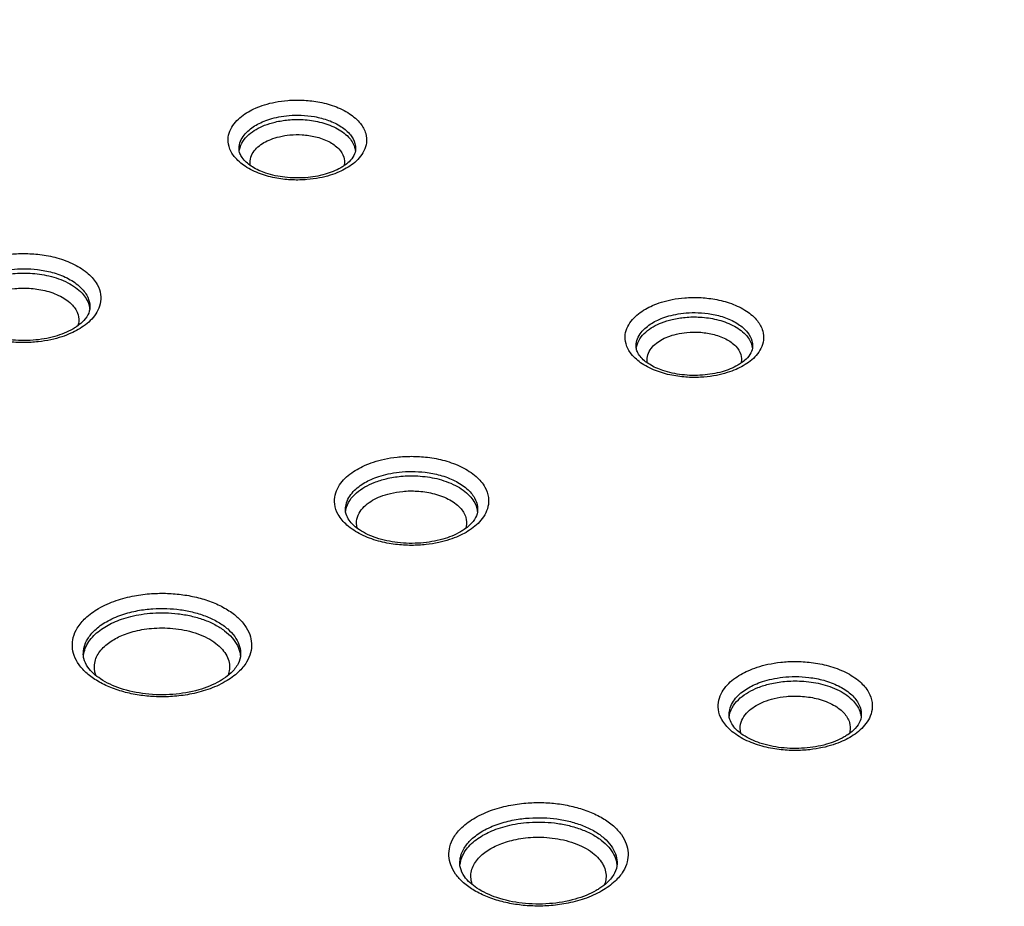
# Model space of a CAD drawing. Header units: inches. Extents: x 0 to 34, y 0 to 22.
# Tile 8 of 60: x 5.897 to 6.211, y 14.086 to 14.368. Entities that reach past the tile are written whole.
import ezdxf

# ---------------------------------------------------------------- set-up
doc = ezdxf.new("R2010")
doc.units = ezdxf.units.IN
doc.header["$LTSCALE"] = 1.87
doc.header["$MEASUREMENT"] = 0
doc.layers.get('0').update_dxf_attribs({"linetype": 'CONTINUOUS'})

msp = doc.modelspace()

# ---------------------------------------------------------------- linework, layer by layer
at = {"color": 7, "linetype": 'CONTINUOUS'}
for p, q in [((5.96662, 14.32693), (5.96662, 14.32696)), ((6.09329, 14.26397), (6.09329, 14.26401)), ((6.00055, 14.21185), (6.00055, 14.21189)), ((6.12297, 14.14644), (6.12297, 14.14648))]:
    msp.add_line(p, q, dxfattribs=at)
for points, knots in [([(6.04102, 14.49199), (6.12928, 14.45324), (6.30388, 14.37317), (6.55946, 14.24525), (6.7257, 14.15448), (6.80708, 14.10803)], [0, 0, 0, 0, 0.337334, 0.672069, 1, 1, 1, 1]), ([(6.0379, 14.4852), (6.12721, 14.44602), (6.30287, 14.36552), (6.55584, 14.2389), (6.7186, 14.15019), (6.79654, 14.10588)], [0, 0, 0, 0, 0.344816, 0.682995, 1, 1, 1, 1]), ([(6.79128, 14.10223), (6.7094, 14.14897), (6.54219, 14.24022), (6.29009, 14.36619), (6.11962, 14.44434), (6.03603, 14.48111)], [0, 0, 0, 0, 0.334577, 0.675882, 1, 1, 1, 1]), ([(5.99881, 14.47887), (6.10435, 14.43215), (6.31112, 14.33565), (6.61117, 14.17991), (6.89671, 14.01527), (7.16689, 13.84221), (7.33874, 13.7198), (7.42178, 13.65726)], [0, 0, 0, 0, 0.210285, 0.415611, 0.615769, 0.810602, 1, 1, 1, 1]), ([(6.79225, 14.10402), (6.71121, 14.15024), (6.54478, 14.24104), (6.29745, 14.36463), (6.13101, 14.44111), (6.05151, 14.47622)], [0, 0, 0, 0, 0.33751, 0.685628, 1, 1, 1, 1]), ([(6.78694, 14.09472), (6.73715, 14.12352), (6.58817, 14.20736), (6.34299, 14.33462), (6.14499, 14.42751), (6.04893, 14.47047)], [0, 0, 0, 0, 0.20825, 0.618949, 1, 1, 1, 1]), ([(5.96959, 14.33889), (5.97033, 14.33931), (5.972, 14.34015), (5.97486, 14.3412), (5.9783, 14.34205), (5.98232, 14.34259), (5.98688, 14.34268), (5.99189, 14.34216), (5.99705, 14.34082), (6.00176, 14.33857), (6.00436, 14.33636), (6.00532, 14.33514)], [0, 0, 0, 0, 0.067148, 0.14601, 0.238001, 0.343904, 0.463049, 0.594595, 0.737314, 0.878682, 1, 1, 1, 1]), ([(5.9734, 14.31909), (5.9717, 14.31971), (5.96865, 14.32116), (5.96512, 14.32417), (5.96324, 14.32752), (5.96298, 14.3307), (5.96383, 14.3334), (5.96538, 14.33564), (5.96734, 14.33746), (5.96882, 14.33844), (5.96959, 14.33889)], [0, 0, 0, 0, 0.198002, 0.367923, 0.500651, 0.608477, 0.707688, 0.805638, 0.903389, 1, 1, 1, 1]), ([(5.97206, 14.33465), (5.97269, 14.33501), (5.97409, 14.33571), (5.9765, 14.33659), (5.97939, 14.33731), (5.98277, 14.33777), (5.98661, 14.33785), (5.99083, 14.3374), (5.99517, 14.33628), (5.99914, 14.33439), (6.00212, 14.33185), (6.00359, 14.32921), (6.0038, 14.32755), (6.00379, 14.32693)], [0, 0, 0, 0, 0.058238, 0.126631, 0.206409, 0.29825, 0.401566, 0.515619, 0.639444, 0.762225, 0.867574, 0.949772, 1, 1, 1, 1]), ([(5.97208, 14.33327), (5.97294, 14.33377), (5.97492, 14.3347), (5.97834, 14.33574), (5.98248, 14.3364), (5.98725, 14.33648), (5.99242, 14.33575), (5.99743, 14.33402), (6.00144, 14.33131), (6.00324, 14.3286), (6.0036, 14.32713), (6.00364, 14.32691)], [0, 0, 0, 0, 0.083045, 0.182662, 0.300005, 0.433602, 0.581465, 0.736529, 0.874824, 0.980881, 1, 1, 1, 1]), ([(6.00532, 14.33514), (6.00607, 14.33418), (6.00717, 14.33221), (6.00736, 14.32996), (6.00724, 14.32898)], [0, 0, 0, 0, 0.551762, 1, 1, 1, 1]), ([(5.96732, 14.32999), (5.96766, 14.33067), (5.96852, 14.33192), (5.97017, 14.33345), (5.97142, 14.33428), (5.97206, 14.33465)], [0, 0, 0, 0, 0.335086, 0.66949, 1, 1, 1, 1]), ([(5.96781, 14.32944), (5.96834, 14.33024), (5.96965, 14.33168), (5.97124, 14.33279), (5.97208, 14.33327)], [0, 0, 0, 0, 0.496331, 1, 1, 1, 1]), ([(5.96662, 14.32696), (5.96661, 14.32724), (5.96667, 14.32829), (5.96699, 14.32931), (5.96732, 14.32999)], [0, 0, 0, 0, 0.269848, 1, 1, 1, 1]), ([(5.96672, 14.32661), (5.96673, 14.32668), (5.96689, 14.32769), (5.9673, 14.32864), (5.96781, 14.32944)], [0, 0, 0, 0, 0.069471, 1, 1, 1, 1]), ([(5.9703, 14.32164), (5.97013, 14.32235), (5.97007, 14.32388), (5.971, 14.32601), (5.97258, 14.32775), (5.97388, 14.32864), (5.97456, 14.32904)], [0, 0, 0, 0, 0.235831, 0.486594, 0.741404, 1, 1, 1, 1]), ([(5.97456, 14.32904), (5.97525, 14.32944), (5.97686, 14.33019), (5.97964, 14.33104), (5.983, 14.33157), (5.98687, 14.33164), (5.99107, 14.33104), (5.99386, 14.33008), (5.9952, 14.32939)], [0, 0, 0, 0, 0.11275, 0.24802, 0.40738, 0.588847, 0.789703, 1, 1, 1, 1]), ([(5.9952, 14.32939), (5.99639, 14.32878), (5.99838, 14.32744), (6.0002, 14.3247), (6.00033, 14.32271), (6.00016, 14.32184), (6.00014, 14.32177)], [0, 0, 0, 0, 0.411229, 0.72695, 0.978781, 1, 1, 1, 1]), ([(6.00724, 14.32898), (6.00713, 14.32808), (6.00658, 14.32633), (6.00503, 14.3241), (6.00372, 14.32288), (6.00302, 14.32232)], [0, 0, 0, 0, 0.336409, 0.668542, 1, 1, 1, 1]), ([(5.97086, 14.32131), (5.97073, 14.32139), (5.96948, 14.32219), (5.96794, 14.32347), (5.96705, 14.32514), (5.96688, 14.32561)], [0, 0, 0, 0, 0.079616, 0.746744, 1, 1, 1, 1]), ([(6.00379, 14.32693), (6.00378, 14.32625), (6.00331, 14.32472), (6.00231, 14.32353), (6.00169, 14.32294)], [0, 0, 0, 0, 0.442681, 1, 1, 1, 1]), ([(5.98783, 14.31786), (5.98563, 14.31769), (5.98134, 14.31777), (5.97558, 14.31898), (5.97221, 14.32047), (5.97086, 14.32131)], [0, 0, 0, 0, 0.376148, 0.729612, 1, 1, 1, 1]), ([(6.00083, 14.32085), (6.00008, 14.32042), (5.99841, 14.31959), (5.99666, 14.31894), (5.99569, 14.31864)], [0, 0, 0, 0, 0.459889, 1, 1, 1, 1]), ([(5.99228, 14.31778), (5.99095, 14.31753), (5.9881, 14.31714), (5.98353, 14.31705), (5.97852, 14.31758), (5.97512, 14.31846), (5.9734, 14.31909)], [0, 0, 0, 0, 0.212099, 0.450716, 0.714169, 1, 1, 1, 1]), ([(5.88053, 14.28951), (5.8813, 14.28995), (5.88301, 14.29081), (5.88592, 14.29192), (5.8894, 14.29285), (5.89346, 14.29351), (5.89809, 14.29376), (5.90321, 14.29345), (5.90864, 14.29241), (5.91395, 14.29046), (5.91841, 14.28763), (5.92137, 14.28423), (5.92262, 14.28076), (5.92252, 14.27858), (5.9223, 14.27762)], [0, 0, 0, 0, 0.052119, 0.112848, 0.183283, 0.264139, 0.355385, 0.456146, 0.565753, 0.680959, 0.787545, 0.874277, 0.941866, 1, 1, 1, 1]), ([(5.88301, 14.28527), (5.88366, 14.28565), (5.88513, 14.28639), (5.88763, 14.28734), (5.89061, 14.28814), (5.8941, 14.2887), (5.89807, 14.28892), (5.90246, 14.28865), (5.90712, 14.28776), (5.91167, 14.28609), (5.9155, 14.28366), (5.91803, 14.28075), (5.91894, 14.27823), (5.91901, 14.27688), (5.91901, 14.27651)], [0, 0, 0, 0, 0.053903, 0.116716, 0.189571, 0.273212, 0.367602, 0.471833, 0.585221, 0.704347, 0.814498, 0.904161, 0.974069, 1, 1, 1, 1]), ([(5.88303, 14.28389), (5.88399, 14.28445), (5.88621, 14.28549), (5.89006, 14.28668), (5.89474, 14.28744), (5.90017, 14.28754), (5.90609, 14.28671), (5.91184, 14.28472), (5.91642, 14.2816), (5.91845, 14.27846), (5.91883, 14.27677), (5.91887, 14.27649)], [0, 0, 0, 0, 0.081592, 0.179891, 0.296334, 0.429747, 0.578229, 0.734834, 0.873982, 0.979315, 1, 1, 1, 1]), ([(5.8855, 14.27966), (5.8863, 14.28012), (5.88815, 14.28099), (5.89137, 14.28198), (5.89528, 14.28261), (5.8998, 14.2827), (5.90474, 14.282), (5.90803, 14.28086), (5.90962, 14.28005)], [0, 0, 0, 0, 0.111027, 0.244804, 0.403288, 0.584908, 0.787067, 1, 1, 1, 1]), ([(6.09626, 14.27593), (6.097, 14.27636), (6.09867, 14.27719), (6.10153, 14.27824), (6.10497, 14.2791), (6.10899, 14.27964), (6.11355, 14.27973), (6.11856, 14.2792), (6.12372, 14.27786), (6.12843, 14.27562), (6.13197, 14.27261), (6.13384, 14.26926), (6.13403, 14.26701), (6.13391, 14.26603)], [0, 0, 0, 0, 0.057306, 0.124608, 0.203116, 0.293497, 0.395178, 0.507442, 0.629243, 0.749889, 0.853425, 0.9343, 1, 1, 1, 1]), ([(5.91342, 14.27726), (5.91423, 14.27637), (5.91544, 14.2745), (5.91556, 14.27206), (5.91527, 14.27092), (5.91521, 14.27072)], [0, 0, 0, 0, 0.506792, 0.910191, 1, 1, 1, 1]), ([(5.91901, 14.27651), (5.91899, 14.27569), (5.91844, 14.27389), (5.91726, 14.27248), (5.91654, 14.27179)], [0, 0, 0, 0, 0.451153, 1, 1, 1, 1]), ([(5.9223, 14.27762), (5.92209, 14.2767), (5.92137, 14.27496), (5.91968, 14.27272), (5.9183, 14.27149), (5.91757, 14.27093)], [0, 0, 0, 0, 0.336517, 0.669274, 1, 1, 1, 1]), ([(6.10007, 14.25613), (6.09837, 14.25675), (6.09532, 14.25821), (6.09179, 14.26121), (6.08991, 14.26457), (6.08965, 14.26775), (6.0905, 14.27045), (6.09205, 14.27268), (6.09401, 14.27451), (6.0955, 14.27549), (6.09626, 14.27593)], [0, 0, 0, 0, 0.198002, 0.367923, 0.500651, 0.608477, 0.707688, 0.805638, 0.903389, 1, 1, 1, 1]), ([(6.09873, 14.2717), (6.09936, 14.27206), (6.10076, 14.27276), (6.10317, 14.27364), (6.10606, 14.27436), (6.10944, 14.27482), (6.11328, 14.27489), (6.1175, 14.27445), (6.12184, 14.27332), (6.12581, 14.27143), (6.12879, 14.2689), (6.13026, 14.26626), (6.13048, 14.2646), (6.13046, 14.26397)], [0, 0, 0, 0, 0.058238, 0.126631, 0.206409, 0.29825, 0.401566, 0.515619, 0.639444, 0.762225, 0.867574, 0.949772, 1, 1, 1, 1]), ([(6.09875, 14.27032), (6.09961, 14.27081), (6.10159, 14.27174), (6.10501, 14.27279), (6.10915, 14.27345), (6.11392, 14.27352), (6.11909, 14.27279), (6.1241, 14.27106), (6.12811, 14.26836), (6.12991, 14.26564), (6.13027, 14.26418), (6.13031, 14.26395)], [0, 0, 0, 0, 0.083045, 0.182662, 0.300005, 0.433602, 0.581465, 0.736529, 0.874824, 0.980881, 1, 1, 1, 1]), ([(5.90088, 14.26603), (5.89841, 14.26584), (5.89359, 14.26593), (5.88691, 14.26733), (5.88296, 14.26912), (5.88131, 14.27021)], [0, 0, 0, 0, 0.364906, 0.708661, 1, 1, 1, 1]), ([(5.91531, 14.26943), (5.91454, 14.26899), (5.91283, 14.26813), (5.91104, 14.26744), (5.91006, 14.26712)], [0, 0, 0, 0, 0.461847, 1, 1, 1, 1]), ([(6.094, 14.26704), (6.09433, 14.26772), (6.09519, 14.26896), (6.09684, 14.2705), (6.09809, 14.27132), (6.09873, 14.2717)], [0, 0, 0, 0, 0.335086, 0.66949, 1, 1, 1, 1]), ([(6.09449, 14.26648), (6.09501, 14.26729), (6.09632, 14.26873), (6.09791, 14.26983), (6.09875, 14.27032)], [0, 0, 0, 0, 0.496331, 1, 1, 1, 1]), ([(5.9066, 14.26619), (5.90526, 14.26589), (5.90238, 14.26543), (5.89775, 14.26518), (5.89263, 14.26549), (5.8872, 14.26653), (5.8836, 14.26785), (5.88185, 14.26873)], [0, 0, 0, 0, 0.162467, 0.345813, 0.548276, 0.768513, 1, 1, 1, 1]), ([(6.09329, 14.26401), (6.09329, 14.26429), (6.09334, 14.26534), (6.09366, 14.26635), (6.094, 14.26704)], [0, 0, 0, 0, 0.269848, 1, 1, 1, 1]), ([(6.09339, 14.26366), (6.0934, 14.26373), (6.09356, 14.26474), (6.09397, 14.26569), (6.09449, 14.26648)], [0, 0, 0, 0, 0.069471, 1, 1, 1, 1]), ([(6.09697, 14.25869), (6.0968, 14.25939), (6.09674, 14.26093), (6.09767, 14.26305), (6.09925, 14.26479), (6.10055, 14.26569), (6.10123, 14.26608)], [0, 0, 0, 0, 0.235831, 0.486594, 0.741404, 1, 1, 1, 1]), ([(6.10123, 14.26608), (6.10192, 14.26648), (6.10353, 14.26724), (6.10631, 14.26809), (6.10967, 14.26862), (6.11354, 14.26868), (6.11774, 14.26809), (6.12053, 14.26712), (6.12187, 14.26644)], [0, 0, 0, 0, 0.11275, 0.24802, 0.40738, 0.588847, 0.789703, 1, 1, 1, 1]), ([(6.12187, 14.26644), (6.12306, 14.26583), (6.12505, 14.26449), (6.12687, 14.26174), (6.127, 14.25975), (6.12683, 14.25888), (6.12681, 14.25881)], [0, 0, 0, 0, 0.411229, 0.72695, 0.978781, 1, 1, 1, 1]), ([(6.13391, 14.26603), (6.1338, 14.26513), (6.13325, 14.26338), (6.1317, 14.26114), (6.13039, 14.25992), (6.12969, 14.25937)], [0, 0, 0, 0, 0.336409, 0.668542, 1, 1, 1, 1]), ([(6.13047, 14.26397), (6.13045, 14.26329), (6.12998, 14.26177), (6.12898, 14.26057), (6.12836, 14.25998)], [0, 0, 0, 0, 0.442681, 1, 1, 1, 1]), ([(5.55775, 14.25967), (5.67357, 14.18262), (5.82414, 14.08602), (5.9766, 13.99249), (6.01057, 13.97186)], [0, 0, 0, 0, 0.777788, 1, 1, 1, 1]), ([(6.09754, 14.25835), (6.0974, 14.25844), (6.09615, 14.25923), (6.09461, 14.26052), (6.09372, 14.26218), (6.09355, 14.26266)], [0, 0, 0, 0, 0.079616, 0.746744, 1, 1, 1, 1]), ([(6.1145, 14.2549), (6.1123, 14.25473), (6.10801, 14.25482), (6.10225, 14.25603), (6.09889, 14.25752), (6.09754, 14.25835)], [0, 0, 0, 0, 0.376148, 0.729612, 1, 1, 1, 1]), ([(6.1275, 14.2579), (6.12675, 14.25747), (6.12508, 14.25663), (6.12333, 14.25599), (6.12237, 14.25569)], [0, 0, 0, 0, 0.459889, 1, 1, 1, 1]), ([(6.11895, 14.25483), (6.11762, 14.25457), (6.11477, 14.25419), (6.1102, 14.2541), (6.10519, 14.25463), (6.10179, 14.25551), (6.10007, 14.25613)], [0, 0, 0, 0, 0.212099, 0.450716, 0.714169, 1, 1, 1, 1]), ([(6.00425, 14.22485), (6.00502, 14.22529), (6.00673, 14.22616), (6.00964, 14.22726), (6.01312, 14.2282), (6.01718, 14.22885), (6.02181, 14.2291), (6.02693, 14.2288), (6.03236, 14.22775), (6.03767, 14.2258), (6.04213, 14.22298), (6.04509, 14.21958), (6.04635, 14.2161), (6.04624, 14.21393), (6.04602, 14.21296)], [0, 0, 0, 0, 0.052119, 0.112848, 0.183283, 0.264139, 0.355385, 0.456146, 0.565753, 0.680959, 0.787545, 0.874277, 0.941866, 1, 1, 1, 1]), ([(6.00557, 14.20407), (6.00395, 14.20488), (6.00115, 14.20665), (5.99819, 14.21005), (5.99694, 14.21352), (5.99709, 14.21666), (5.99819, 14.21933), (5.99988, 14.22156), (6.00194, 14.22339), (6.00347, 14.2244), (6.00425, 14.22485)], [0, 0, 0, 0, 0.198733, 0.360448, 0.486469, 0.594862, 0.697714, 0.799417, 0.900499, 1, 1, 1, 1]), ([(6.00673, 14.22062), (6.00739, 14.22099), (6.00885, 14.22173), (6.01135, 14.22268), (6.01433, 14.22348), (6.01782, 14.22405), (6.02179, 14.22426), (6.02618, 14.224), (6.03084, 14.2231), (6.03539, 14.22143), (6.03922, 14.21901), (6.04176, 14.21609), (6.04266, 14.21358), (6.04274, 14.21222), (6.04273, 14.21185)], [0, 0, 0, 0, 0.053903, 0.116716, 0.189571, 0.273212, 0.367602, 0.471833, 0.585221, 0.704347, 0.814498, 0.904161, 0.974069, 1, 1, 1, 1]), ([(6.00675, 14.21924), (6.00771, 14.21979), (6.00993, 14.22084), (6.01378, 14.22203), (6.01846, 14.22278), (6.02389, 14.22288), (6.02981, 14.22206), (6.03556, 14.22007), (6.04014, 14.21694), (6.04217, 14.2138), (6.04255, 14.21212), (6.04259, 14.21184)], [0, 0, 0, 0, 0.081592, 0.179891, 0.296334, 0.429747, 0.578229, 0.734834, 0.873982, 0.979315, 1, 1, 1, 1]), ([(6.00073, 14.21359), (6.00091, 14.21438), (6.00153, 14.21588), (6.00298, 14.21779), (6.00475, 14.21937), (6.00606, 14.22023), (6.00673, 14.22062)], [0, 0, 0, 0, 0.253872, 0.504912, 0.754411, 1, 1, 1, 1]), ([(6.00196, 14.21496), (6.00255, 14.21586), (6.00403, 14.21746), (6.00581, 14.2187), (6.00675, 14.21924)], [0, 0, 0, 0, 0.498062, 1, 1, 1, 1]), ([(6.00922, 14.215), (6.01002, 14.21546), (6.01187, 14.21634), (6.01509, 14.21733), (6.019, 14.21796), (6.02352, 14.21804), (6.02847, 14.21735), (6.03176, 14.21621), (6.03334, 14.21539)], [0, 0, 0, 0, 0.111027, 0.244804, 0.403288, 0.584908, 0.787067, 1, 1, 1, 1]), ([(6.00064, 14.21153), (6.00066, 14.21169), (6.00085, 14.21292), (6.00137, 14.21407), (6.00196, 14.21496)], [0, 0, 0, 0, 0.133935, 1, 1, 1, 1]), ([(6.00431, 14.2062), (6.00406, 14.2071), (6.00398, 14.20899), (6.00511, 14.21153), (6.00695, 14.21352), (6.00844, 14.21455), (6.00922, 14.215)], [0, 0, 0, 0, 0.256468, 0.502077, 0.750069, 1, 1, 1, 1]), ([(6.03714, 14.2126), (6.03795, 14.21171), (6.03916, 14.20985), (6.03928, 14.2074), (6.039, 14.20627), (6.03893, 14.20607)], [0, 0, 0, 0, 0.506792, 0.910191, 1, 1, 1, 1]), ([(6.04602, 14.21296), (6.04581, 14.21205), (6.0451, 14.2103), (6.0434, 14.20807), (6.04202, 14.20684), (6.04129, 14.20628)], [0, 0, 0, 0, 0.336517, 0.669274, 1, 1, 1, 1]), ([(6.00503, 14.20555), (6.00375, 14.20639), (6.00204, 14.20783), (6.00098, 14.20987), (6.00078, 14.21054)], [0, 0, 0, 0, 0.688414, 1, 1, 1, 1]), ([(6.04273, 14.21185), (6.04271, 14.21104), (6.04216, 14.20923), (6.04098, 14.20782), (6.04026, 14.20713)], [0, 0, 0, 0, 0.451153, 1, 1, 1, 1]), ([(6.0246, 14.20137), (6.02213, 14.20118), (6.01731, 14.20127), (6.01064, 14.20267), (6.00668, 14.20446), (6.00503, 14.20555)], [0, 0, 0, 0, 0.364906, 0.708661, 1, 1, 1, 1]), ([(6.03033, 14.20153), (6.02899, 14.20124), (6.0261, 14.20077), (6.02147, 14.20052), (6.01636, 14.20083), (6.01092, 14.20188), (6.00732, 14.2032), (6.00557, 14.20407)], [0, 0, 0, 0, 0.162467, 0.345813, 0.548276, 0.768513, 1, 1, 1, 1]), ([(6.03903, 14.20477), (6.03826, 14.20433), (6.03655, 14.20347), (6.03476, 14.20279), (6.03378, 14.20247)], [0, 0, 0, 0, 0.461847, 1, 1, 1, 1]), ([(5.92179, 14.1805), (5.92356, 14.18153), (5.9273, 14.18316), (5.93302, 14.18463), (5.93853, 14.18531), (5.94372, 14.18539), (5.94873, 14.18496), (5.95362, 14.18402), (5.95826, 14.18253), (5.96243, 14.18053), (5.96588, 14.17809), (5.96848, 14.17532), (5.9701, 14.17236), (5.97074, 14.16932), (5.97041, 14.16625), (5.96957, 14.16434), (5.96901, 14.16341)], [0, 0, 0, 0, 0.097827, 0.193956, 0.281583, 0.362769, 0.441996, 0.52199, 0.600568, 0.674679, 0.742115, 0.801926, 0.854521, 0.901726, 0.948108, 1, 1, 1, 1]), ([(5.92153, 14.15731), (5.92031, 14.15803), (5.91813, 14.15957), (5.91553, 14.16234), (5.91391, 14.1653), (5.91327, 14.16834), (5.9136, 14.17141), (5.915, 14.17458), (5.91773, 14.17782), (5.92028, 14.17963), (5.92179, 14.1805)], [0, 0, 0, 0, 0.142364, 0.268631, 0.379664, 0.479317, 0.577234, 0.686783, 0.824092, 1, 1, 1, 1]), ([(5.92426, 14.17627), (5.92582, 14.17716), (5.9291, 14.1786), (5.93412, 14.17989), (5.93895, 14.18049), (5.94351, 14.18056), (5.94791, 14.18018), (5.9522, 14.17935), (5.95628, 14.17804), (5.95993, 14.17629), (5.96296, 14.17415), (5.96524, 14.17172), (5.96666, 14.16912), (5.96708, 14.16711), (5.9671, 14.16604), (5.96709, 14.16585)], [0, 0, 0, 0, 0.107237, 0.212615, 0.308666, 0.39765, 0.484482, 0.572157, 0.658284, 0.739517, 0.813436, 0.878998, 0.93665, 0.988388, 1, 1, 1, 1]), ([(5.92429, 14.17489), (5.92501, 14.17531), (5.92658, 14.17611), (5.92919, 14.17714), (5.93217, 14.17802), (5.93551, 14.17869), (5.93917, 14.17909), (5.94308, 14.17918), (5.94716, 14.17889), (5.95127, 14.17818), (5.95524, 14.17704), (5.95887, 14.17547), (5.96197, 14.17353), (5.96442, 14.1713), (5.96612, 14.16887), (5.9668, 14.16698), (5.96696, 14.16598), (5.96698, 14.16584)], [0, 0, 0, 0, 0.051255, 0.108525, 0.172101, 0.241945, 0.317593, 0.398141, 0.482343, 0.568569, 0.654057, 0.735624, 0.810733, 0.878132, 0.937898, 0.991405, 1, 1, 1, 1]), ([(5.91692, 14.16585), (5.9169, 14.16662), (5.91711, 14.16836), (5.9183, 14.17107), (5.9207, 14.17391), (5.92294, 14.1755), (5.92426, 14.17627)], [0, 0, 0, 0, 0.174125, 0.388075, 0.656251, 1, 1, 1, 1]), ([(5.91754, 14.16779), (5.91783, 14.16854), (5.9186, 14.16998), (5.9202, 14.17189), (5.92212, 14.17353), (5.92355, 14.17446), (5.92429, 14.17489)], [0, 0, 0, 0, 0.24118, 0.489199, 0.743196, 1, 1, 1, 1]), ([(5.92676, 14.17065), (5.92738, 14.17101), (5.92874, 14.1717), (5.93098, 14.17259), (5.93354, 14.17334), (5.93642, 14.17392), (5.93956, 14.17427), (5.94293, 14.17434), (5.94644, 14.17409), (5.94998, 14.17349), (5.95339, 14.1725), (5.95651, 14.17115), (5.95838, 14.16999), (5.95922, 14.16935)], [0, 0, 0, 0, 0.063219, 0.133858, 0.212275, 0.298421, 0.391726, 0.491076, 0.594933, 0.701288, 0.806734, 0.907349, 1, 1, 1, 1]), ([(5.92088, 14.15936), (5.92075, 14.15972), (5.92046, 14.16077), (5.92038, 14.16256), (5.92088, 14.16459), (5.92187, 14.16643), (5.92324, 14.16807), (5.92434, 14.16901), (5.92492, 14.16944)], [0, 0, 0, 0, 0.099654, 0.278534, 0.453383, 0.630771, 0.813188, 1, 1, 1, 1]), ([(5.95922, 14.16935), (5.95997, 14.16877), (5.96129, 14.16757), (5.96232, 14.16609), (5.9627, 14.16535)], [0, 0, 0, 0, 0.530007, 1, 1, 1, 1]), ([(5.9627, 14.16535), (5.96304, 14.16468), (5.96353, 14.1633), (5.96363, 14.16118), (5.96331, 14.15985), (5.96309, 14.15924)], [0, 0, 0, 0, 0.357761, 0.689931, 1, 1, 1, 1]), ([(5.95373, 14.15455), (5.95104, 14.15378), (5.94539, 14.15283), (5.93691, 14.15298), (5.92904, 14.15463), (5.92267, 14.15752), (5.91864, 14.16091), (5.91733, 14.16358), (5.91709, 14.16456)], [0, 0, 0, 0, 0.20482, 0.418052, 0.619494, 0.791756, 0.926645, 1, 1, 1, 1]), ([(5.96628, 14.16284), (5.96572, 14.16175), (5.96425, 14.15998), (5.96246, 14.15859), (5.96158, 14.15802)], [0, 0, 0, 0, 0.538066, 1, 1, 1, 1]), ([(6.12667, 14.15944), (6.12743, 14.15988), (6.12915, 14.16075), (6.13206, 14.16185), (6.13553, 14.16279), (6.1396, 14.16344), (6.14423, 14.16369), (6.14934, 14.16338), (6.15478, 14.16234), (6.16008, 14.16039), (6.16455, 14.15757), (6.16751, 14.15417), (6.16876, 14.15069), (6.16865, 14.14852), (6.16844, 14.14755)], [0, 0, 0, 0, 0.052119, 0.112848, 0.183283, 0.264139, 0.355385, 0.456146, 0.565753, 0.680959, 0.787545, 0.874277, 0.941866, 1, 1, 1, 1]), ([(6.12798, 14.13866), (6.12636, 14.13947), (6.12356, 14.14124), (6.1206, 14.14464), (6.11935, 14.14811), (6.11951, 14.15124), (6.1206, 14.15392), (6.1223, 14.15615), (6.12436, 14.15798), (6.12589, 14.15899), (6.12667, 14.15944)], [0, 0, 0, 0, 0.198733, 0.360448, 0.486469, 0.594862, 0.697714, 0.799417, 0.900499, 1, 1, 1, 1]), ([(5.95663, 14.15465), (5.95472, 14.15399), (5.95099, 14.15304), (5.94548, 14.15235), (5.94029, 14.15227), (5.93528, 14.1527), (5.93039, 14.15365), (5.92575, 14.15514), (5.92286, 14.15652), (5.92153, 14.15731)], [0, 0, 0, 0, 0.166645, 0.318549, 0.45929, 0.596633, 0.735307, 0.871526, 1, 1, 1, 1]), ([(6.12914, 14.1552), (6.1298, 14.15558), (6.13127, 14.15632), (6.13376, 14.15727), (6.13675, 14.15807), (6.14023, 14.15864), (6.1442, 14.15885), (6.14859, 14.15859), (6.15326, 14.15769), (6.15781, 14.15602), (6.16163, 14.1536), (6.16417, 14.15068), (6.16508, 14.14817), (6.16515, 14.14681), (6.16514, 14.14644)], [0, 0, 0, 0, 0.053903, 0.116716, 0.189571, 0.273212, 0.367602, 0.471833, 0.585221, 0.704347, 0.814498, 0.904161, 0.974069, 1, 1, 1, 1]), ([(6.12916, 14.15383), (6.13012, 14.15438), (6.13234, 14.15543), (6.1362, 14.15661), (6.14088, 14.15737), (6.1463, 14.15747), (6.15223, 14.15664), (6.15797, 14.15466), (6.16255, 14.15153), (6.16458, 14.14839), (6.16496, 14.14671), (6.16501, 14.14643)], [0, 0, 0, 0, 0.081592, 0.179891, 0.296334, 0.429747, 0.578229, 0.734834, 0.873982, 0.979315, 1, 1, 1, 1]), ([(6.12315, 14.14818), (6.12333, 14.14897), (6.12394, 14.15046), (6.12539, 14.15238), (6.12716, 14.15395), (6.12847, 14.15482), (6.12914, 14.1552)], [0, 0, 0, 0, 0.253872, 0.504912, 0.754411, 1, 1, 1, 1]), ([(6.12437, 14.14955), (6.12496, 14.15045), (6.12644, 14.15205), (6.12823, 14.15329), (6.12916, 14.15383)], [0, 0, 0, 0, 0.498062, 1, 1, 1, 1]), ([(6.13164, 14.14959), (6.13244, 14.15005), (6.13429, 14.15093), (6.13751, 14.15192), (6.14141, 14.15255), (6.14594, 14.15263), (6.15088, 14.15194), (6.15417, 14.1508), (6.15575, 14.14998)], [0, 0, 0, 0, 0.111027, 0.244804, 0.403288, 0.584908, 0.787067, 1, 1, 1, 1]), ([(6.12306, 14.14612), (6.12308, 14.14628), (6.12327, 14.14751), (6.12378, 14.14866), (6.12437, 14.14955)], [0, 0, 0, 0, 0.133935, 1, 1, 1, 1]), ([(6.12672, 14.14079), (6.12648, 14.14169), (6.12639, 14.14358), (6.12753, 14.14612), (6.12937, 14.14811), (6.13086, 14.14914), (6.13164, 14.14959)], [0, 0, 0, 0, 0.256468, 0.502077, 0.750069, 1, 1, 1, 1]), ([(6.15955, 14.14719), (6.16037, 14.1463), (6.16157, 14.14444), (6.1617, 14.14199), (6.16141, 14.14086), (6.16135, 14.14065)], [0, 0, 0, 0, 0.506792, 0.910191, 1, 1, 1, 1]), ([(6.16844, 14.14755), (6.16823, 14.14663), (6.16751, 14.14489), (6.16582, 14.14266), (6.16443, 14.14143), (6.1637, 14.14087)], [0, 0, 0, 0, 0.336517, 0.669274, 1, 1, 1, 1]), ([(6.12744, 14.14014), (6.12617, 14.14098), (6.12445, 14.14242), (6.12339, 14.14446), (6.12319, 14.14512)], [0, 0, 0, 0, 0.688414, 1, 1, 1, 1]), ([(6.16514, 14.14644), (6.16513, 14.14563), (6.16458, 14.14382), (6.1634, 14.14241), (6.16267, 14.14172)], [0, 0, 0, 0, 0.451153, 1, 1, 1, 1]), ([(5.48349, 14.14224), (5.59991, 14.06481), (5.77211, 13.95435), (5.94678, 13.84788), (6.00228, 13.81458)], [0, 0, 0, 0, 0.683559, 1, 1, 1, 1]), ([(6.14701, 14.13596), (6.14455, 14.13577), (6.13972, 14.13586), (6.13305, 14.13726), (6.1291, 14.13905), (6.12744, 14.14014)], [0, 0, 0, 0, 0.364906, 0.708661, 1, 1, 1, 1]), ([(6.15274, 14.13612), (6.1514, 14.13583), (6.14851, 14.13536), (6.14389, 14.13511), (6.13877, 14.13542), (6.13333, 14.13647), (6.12974, 14.13779), (6.12798, 14.13866)], [0, 0, 0, 0, 0.162467, 0.345813, 0.548276, 0.768513, 1, 1, 1, 1]), ([(6.16144, 14.13936), (6.16068, 14.13892), (6.15897, 14.13806), (6.15718, 14.13738), (6.1562, 14.13706)], [0, 0, 0, 0, 0.461847, 1, 1, 1, 1]), ([(6.04192, 14.11377), (6.04369, 14.1148), (6.04743, 14.11643), (6.05315, 14.1179), (6.05866, 14.11858), (6.06385, 14.11866), (6.06886, 14.11824), (6.07375, 14.11729), (6.0784, 14.1158), (6.08256, 14.1138), (6.08602, 14.11136), (6.08861, 14.10859), (6.09023, 14.10563), (6.09087, 14.10259), (6.09054, 14.09952), (6.0897, 14.09762), (6.08914, 14.09668)], [0, 0, 0, 0, 0.097827, 0.193956, 0.281583, 0.362769, 0.441996, 0.52199, 0.600568, 0.674679, 0.742115, 0.801926, 0.854521, 0.901726, 0.948108, 1, 1, 1, 1]), ([(6.04166, 14.09059), (6.04044, 14.09131), (6.03826, 14.09285), (6.03567, 14.09561), (6.03404, 14.09857), (6.03341, 14.10161), (6.03373, 14.10468), (6.03513, 14.10785), (6.03786, 14.11109), (6.04041, 14.1129), (6.04192, 14.11377)], [0, 0, 0, 0, 0.142364, 0.268631, 0.379664, 0.479317, 0.577234, 0.686783, 0.824092, 1, 1, 1, 1]), ([(6.0444, 14.10954), (6.04595, 14.11044), (6.04923, 14.11187), (6.05425, 14.11316), (6.05909, 14.11376), (6.06364, 14.11383), (6.06804, 14.11345), (6.07233, 14.11262), (6.07641, 14.11131), (6.08006, 14.10956), (6.08309, 14.10742), (6.08537, 14.10499), (6.08679, 14.10239), (6.08721, 14.10038), (6.08723, 14.09931), (6.08722, 14.09912)], [0, 0, 0, 0, 0.107237, 0.212615, 0.308666, 0.39765, 0.484482, 0.572157, 0.658284, 0.739517, 0.813436, 0.878998, 0.93665, 0.988388, 1, 1, 1, 1]), ([(6.04442, 14.10816), (6.04514, 14.10858), (6.04671, 14.10938), (6.04932, 14.11041), (6.0523, 14.11129), (6.05564, 14.11196), (6.0593, 14.11236), (6.06321, 14.11245), (6.06729, 14.11216), (6.0714, 14.11145), (6.07537, 14.11031), (6.079, 14.10874), (6.08211, 14.1068), (6.08455, 14.10457), (6.08625, 14.10214), (6.08693, 14.10025), (6.08709, 14.09925), (6.08711, 14.09911)], [0, 0, 0, 0, 0.051255, 0.108525, 0.172101, 0.241945, 0.317593, 0.398141, 0.482343, 0.568569, 0.654057, 0.735624, 0.810733, 0.878132, 0.937898, 0.991405, 1, 1, 1, 1]), ([(6.03705, 14.09912), (6.03703, 14.09989), (6.03724, 14.10163), (6.03843, 14.10434), (6.04083, 14.10718), (6.04307, 14.10877), (6.0444, 14.10954)], [0, 0, 0, 0, 0.174125, 0.388075, 0.656251, 1, 1, 1, 1]), ([(6.03767, 14.10106), (6.03796, 14.10181), (6.03874, 14.10326), (6.04033, 14.10516), (6.04225, 14.10681), (6.04368, 14.10773), (6.04442, 14.10816)], [0, 0, 0, 0, 0.24118, 0.489199, 0.743196, 1, 1, 1, 1]), ([(6.04689, 14.10392), (6.04751, 14.10428), (6.04887, 14.10497), (6.05111, 14.10586), (6.05367, 14.10661), (6.05655, 14.10719), (6.05969, 14.10754), (6.06306, 14.10761), (6.06657, 14.10736), (6.07011, 14.10676), (6.07352, 14.10577), (6.07664, 14.10442), (6.07851, 14.10326), (6.07935, 14.10262)], [0, 0, 0, 0, 0.063219, 0.133858, 0.212275, 0.298421, 0.391726, 0.491076, 0.594933, 0.701288, 0.806734, 0.907349, 1, 1, 1, 1]), ([(6.04101, 14.09263), (6.04088, 14.09299), (6.04059, 14.09404), (6.04051, 14.09583), (6.04101, 14.09786), (6.042, 14.0997), (6.04338, 14.10134), (6.04447, 14.10228), (6.04505, 14.10271)], [0, 0, 0, 0, 0.099654, 0.278534, 0.453383, 0.630771, 0.813188, 1, 1, 1, 1]), ([(6.07935, 14.10262), (6.0801, 14.10205), (6.08142, 14.10084), (6.08245, 14.09936), (6.08283, 14.09862)], [0, 0, 0, 0, 0.530007, 1, 1, 1, 1]), ([(6.07386, 14.08782), (6.07117, 14.08705), (6.06553, 14.0861), (6.05704, 14.08626), (6.04917, 14.0879), (6.0428, 14.09079), (6.03877, 14.09419), (6.03746, 14.09685), (6.03722, 14.09783)], [0, 0, 0, 0, 0.20482, 0.418052, 0.619494, 0.791756, 0.926645, 1, 1, 1, 1]), ([(6.08283, 14.09862), (6.08317, 14.09795), (6.08366, 14.09657), (6.08376, 14.09445), (6.08344, 14.09312), (6.08322, 14.09251)], [0, 0, 0, 0, 0.357761, 0.689931, 1, 1, 1, 1]), ([(6.08641, 14.09611), (6.08585, 14.09502), (6.08439, 14.09326), (6.08259, 14.09187), (6.08171, 14.09129)], [0, 0, 0, 0, 0.538066, 1, 1, 1, 1]), ([(6.07676, 14.08792), (6.07485, 14.08726), (6.07112, 14.08631), (6.06562, 14.08562), (6.06042, 14.08554), (6.05541, 14.08597), (6.05052, 14.08692), (6.04588, 14.08841), (6.04299, 14.08979), (6.04166, 14.09059)], [0, 0, 0, 0, 0.166645, 0.318549, 0.45929, 0.596633, 0.735307, 0.871526, 1, 1, 1, 1])]:
    msp.add_open_spline(points, degree=3, knots=knots, dxfattribs=at)
for points in [[(5.96688, 14.32561), (5.96672, 14.32604), (5.96663, 14.32648), (5.96662, 14.32693)], [(6.00364, 14.32691), (6.00368, 14.32674), (6.0037, 14.32657), (6.00372, 14.3264)], [(6.00169, 14.32294), (6.00122, 14.32249), (6.00071, 14.32209), (6.00018, 14.32172)], [(5.99908, 14.32102), (5.99751, 14.32012), (5.9958, 14.31945), (5.99405, 14.31895)], [(6.00018, 14.32172), (5.99982, 14.32147), (5.99945, 14.32124), (5.99908, 14.32102)], [(6.00302, 14.32232), (6.00232, 14.32178), (6.00159, 14.32129), (6.00083, 14.32085)], [(5.99405, 14.31895), (5.99202, 14.31837), (5.98993, 14.31801), (5.98783, 14.31786)], [(5.99569, 14.31864), (5.99457, 14.31829), (5.99343, 14.31801), (5.99228, 14.31778)], [(5.90962, 14.28005), (5.91102, 14.27933), (5.91234, 14.27843), (5.91342, 14.27726)], [(5.91887, 14.27649), (5.9189, 14.27633), (5.91892, 14.27616), (5.91894, 14.276)], [(5.91356, 14.2696), (5.91178, 14.26858), (5.90985, 14.26782), (5.90787, 14.26725)], [(5.91467, 14.2703), (5.9143, 14.27005), (5.91393, 14.26982), (5.91356, 14.2696)], [(5.91654, 14.27179), (5.91596, 14.27124), (5.91533, 14.27074), (5.91467, 14.2703)], [(5.91757, 14.27093), (5.91685, 14.27038), (5.91609, 14.26988), (5.91531, 14.26943)], [(5.90787, 14.26725), (5.90559, 14.2666), (5.90324, 14.26621), (5.90088, 14.26603)], [(5.91006, 14.26712), (5.90893, 14.26675), (5.90777, 14.26644), (5.9066, 14.26619)], [(6.09355, 14.26266), (6.09339, 14.26309), (6.0933, 14.26353), (6.09329, 14.26397)], [(6.13031, 14.26395), (6.13035, 14.26379), (6.13037, 14.26362), (6.13039, 14.26345)], [(6.12836, 14.25998), (6.12789, 14.25954), (6.12738, 14.25914), (6.12685, 14.25877)], [(6.12575, 14.25807), (6.12418, 14.25716), (6.12247, 14.25649), (6.12072, 14.25599)], [(6.12685, 14.25877), (6.12649, 14.25852), (6.12612, 14.25829), (6.12575, 14.25807)], [(6.12969, 14.25937), (6.129, 14.25883), (6.12826, 14.25834), (6.1275, 14.2579)], [(6.12072, 14.25599), (6.11869, 14.25541), (6.1166, 14.25506), (6.1145, 14.2549)], [(6.12237, 14.25569), (6.12124, 14.25534), (6.1201, 14.25506), (6.11895, 14.25483)], [(6.00055, 14.21189), (6.00055, 14.21246), (6.00061, 14.21303), (6.00073, 14.21359)], [(6.03334, 14.21539), (6.03474, 14.21467), (6.03606, 14.21377), (6.03714, 14.2126)], [(6.00078, 14.21054), (6.00064, 14.21097), (6.00056, 14.21141), (6.00055, 14.21185)], [(6.04259, 14.21184), (6.04262, 14.21167), (6.04264, 14.21151), (6.04266, 14.21134)], [(6.04026, 14.20713), (6.03968, 14.20658), (6.03905, 14.20609), (6.03839, 14.20564)], [(6.04129, 14.20628), (6.04057, 14.20572), (6.03981, 14.20523), (6.03903, 14.20477)], [(6.03728, 14.20495), (6.0355, 14.20392), (6.03357, 14.20316), (6.03159, 14.2026)], [(6.03839, 14.20564), (6.03803, 14.2054), (6.03766, 14.20517), (6.03728, 14.20495)], [(6.03159, 14.2026), (6.02931, 14.20195), (6.02696, 14.20155), (6.0246, 14.20137)], [(6.03378, 14.20247), (6.03265, 14.20209), (6.03149, 14.20178), (6.03033, 14.20153)], [(5.92492, 14.16944), (5.92551, 14.16988), (5.92612, 14.17029), (5.92676, 14.17065)], [(5.91709, 14.16456), (5.91699, 14.16498), (5.91693, 14.16541), (5.91692, 14.16585)], [(5.917, 14.16559), (5.91708, 14.16634), (5.91727, 14.16708), (5.91754, 14.16779)], [(5.96709, 14.16585), (5.96707, 14.16481), (5.96676, 14.16377), (5.96628, 14.16284)], [(5.96698, 14.16584), (5.967, 14.16571), (5.96702, 14.16557), (5.96703, 14.16544)], [(5.96901, 14.16341), (5.96831, 14.16224), (5.96742, 14.16119), (5.96643, 14.16025)], [(5.96643, 14.16025), (5.96516, 14.15905), (5.96373, 14.15803), (5.96222, 14.15716)], [(5.96047, 14.15733), (5.95836, 14.15612), (5.95607, 14.15522), (5.95373, 14.15455)], [(5.96222, 14.15716), (5.96045, 14.15614), (5.95856, 14.15531), (5.95663, 14.15465)], [(5.96158, 14.15802), (5.96122, 14.15778), (5.96085, 14.15755), (5.96047, 14.15733)], [(6.15575, 14.14998), (6.15716, 14.14926), (6.15848, 14.14836), (6.15955, 14.14719)], [(6.12297, 14.14648), (6.12296, 14.14705), (6.12302, 14.14762), (6.12315, 14.14818)], [(6.12319, 14.14512), (6.12306, 14.14556), (6.12298, 14.146), (6.12297, 14.14644)], [(6.16501, 14.14643), (6.16504, 14.14626), (6.16506, 14.1461), (6.16508, 14.14593)], [(6.1608, 14.14023), (6.16044, 14.13999), (6.16007, 14.13975), (6.15969, 14.13954)], [(6.16267, 14.14172), (6.16209, 14.14117), (6.16146, 14.14068), (6.1608, 14.14023)], [(6.1637, 14.14087), (6.16299, 14.14031), (6.16223, 14.13982), (6.16144, 14.13936)], [(6.15401, 14.13719), (6.15172, 14.13653), (6.14938, 14.13614), (6.14701, 14.13596)], [(6.1562, 14.13706), (6.15506, 14.13668), (6.15391, 14.13637), (6.15274, 14.13612)], [(6.15969, 14.13954), (6.15792, 14.13851), (6.15599, 14.13775), (6.15401, 14.13719)], [(6.04505, 14.10271), (6.04564, 14.10316), (6.04626, 14.10356), (6.04689, 14.10392)], [(6.03713, 14.09886), (6.03721, 14.09961), (6.0374, 14.10035), (6.03767, 14.10106)], [(6.03722, 14.09783), (6.03712, 14.09825), (6.03706, 14.09868), (6.03705, 14.09912)], [(6.08722, 14.09912), (6.0872, 14.09808), (6.08689, 14.09704), (6.08641, 14.09611)], [(6.08914, 14.09668), (6.08844, 14.09551), (6.08755, 14.09446), (6.08656, 14.09352)], [(6.08711, 14.09911), (6.08713, 14.09898), (6.08715, 14.09884), (6.08716, 14.09871)], [(6.08656, 14.09352), (6.08529, 14.09232), (6.08386, 14.0913), (6.08235, 14.09043)], [(6.0806, 14.0906), (6.0785, 14.08939), (6.07621, 14.08849), (6.07386, 14.08782)], [(6.08235, 14.09043), (6.08058, 14.08941), (6.07869, 14.08858), (6.07676, 14.08792)], [(6.08171, 14.09129), (6.08135, 14.09105), (6.08098, 14.09082), (6.0806, 14.0906)]]:
    msp.add_open_spline(points, degree=3, dxfattribs=at)

doc.saveas('drawing.dxf')
